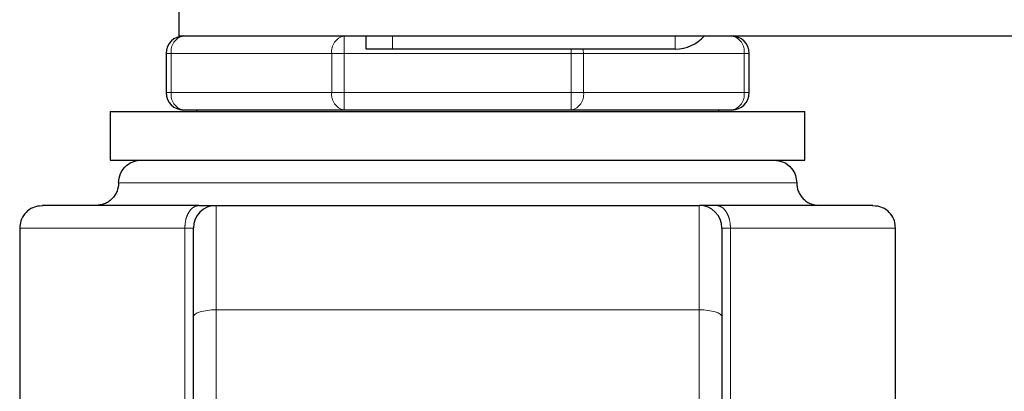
# Model space of a CAD drawing. Header units: millimetres. Extents: x 22 to 263, y 70 to 159.
# Tile 66 of 74: x 232.062 to 234.324, y 71.807 to 72.661. Entities that reach past the tile are written whole.
import ezdxf

# ---------------------------------------------------------------- set-up
doc = ezdxf.new("R2010")
doc.units = ezdxf.units.MM
doc.linetypes.add('PHANTOM', pattern=[12.7, 6.35, -1.27, 1.27, -1.27, 1.27, -1.27])

msp = doc.modelspace()

# ---------------------------------------------------------------- linework, layer by layer
at = {"color": 7, "linetype": 'Continuous', "lineweight": 25}
for p, q in [((232.4282, 72.6233), (232.4282, 72.7033)), ((232.4282, 72.6233), (262.5482, 72.6233)), ((232.8582, 72.5933), (232.8582, 72.6233)), ((232.3982, 72.5833), (232.3982, 72.4933)), ((232.9182, 72.5933), (232.8582, 72.5933)), ((233.5682, 72.5933), (232.9182, 72.5933)), ((233.7382, 72.4933), (233.7382, 72.5833)), ((232.2701, 72.4498), (232.2701, 72.3382)), ((232.2701, 72.4498), (233.0682, 72.4498)), ((232.8072, 72.4533), (232.4382, 72.4533)), ((232.4682, 72.4533), (232.4682, 72.4498)), ((233.3292, 72.4533), (232.8072, 72.4533)), ((233.0682, 72.4498), (233.8663, 72.4498)), ((233.6982, 72.4533), (233.3292, 72.4533)), ((233.6682, 72.4498), (233.6682, 72.4533)), ((233.8663, 72.3382), (233.8663, 72.4498)), ((232.2701, 72.3382), (233.0682, 72.3382)), ((233.0682, 72.3382), (233.8663, 72.3382)), ((232.513, 72.2341), (233.6234, 72.2341)), ((232.0619, 72.1821), (232.0619, 70.9839)), ((234.0745, 70.9353), (234.0745, 72.1821)), ((232.4609, 71.4167), (232.4609, 71.9783)), ((233.6755, 71.9783), (233.6755, 71.4167))]:
    msp.add_line(p, q, dxfattribs=at)
at = {"color": 8, "linetype": 'PHANTOM', "lineweight": 18}
for p, q in [((232.8072, 72.5833), (232.8072, 72.6233)), ((232.9182, 72.6233), (232.9182, 72.5933)), ((233.5682, 72.6233), (233.5682, 72.5933)), ((232.4099, 72.5833), (232.3982, 72.5833)), ((232.4099, 72.4933), (232.4099, 72.5833)), ((232.4099, 72.5833), (232.779, 72.5833)), ((232.779, 72.5833), (232.779, 72.4933)), ((232.779, 72.5833), (232.8072, 72.5833)), ((232.8072, 72.4933), (232.8072, 72.5833)), ((232.8072, 72.5833), (233.3292, 72.5833)), ((233.3292, 72.5933), (233.3292, 72.5833)), ((233.3292, 72.5833), (233.3292, 72.4933)), ((233.3574, 72.5833), (233.3292, 72.5833)), ((233.3574, 72.4933), (233.3574, 72.5833)), ((233.3574, 72.5833), (233.7265, 72.5833)), ((233.7265, 72.5833), (233.7265, 72.4933)), ((233.7382, 72.5833), (233.7265, 72.5833)), ((232.4099, 72.4933), (232.3982, 72.4933)), ((232.4099, 72.4933), (232.779, 72.4933)), ((232.779, 72.4933), (232.8072, 72.4933)), ((232.8072, 72.4933), (233.3292, 72.4933)), ((232.8072, 72.4533), (232.8072, 72.4933)), ((233.3574, 72.4933), (233.3292, 72.4933)), ((233.3292, 72.4933), (233.3292, 72.4533)), ((233.3574, 72.4933), (233.7265, 72.4933)), ((233.7382, 72.4933), (233.7265, 72.4933)), ((232.2892, 72.2862), (233.8472, 72.2862)), ((232.1151, 72.2341), (232.1051, 72.2322)), ((232.513, 71.9944), (232.513, 72.2341)), ((233.6234, 72.2341), (233.6234, 71.9944)), ((234.0313, 72.2322), (234.0213, 72.2341)), ((232.0619, 72.1821), (232.4413, 72.1821)), ((232.4413, 72.1821), (232.4413, 71.4226)), ((232.4609, 72.1821), (232.4413, 72.1821)), ((233.6951, 72.1821), (233.6755, 72.1821)), ((233.6951, 71.4226), (233.6951, 72.1821)), ((233.6951, 72.1821), (234.0745, 72.1821)), ((232.513, 71.3114), (232.513, 71.9944)), ((232.513, 71.9944), (233.6234, 71.9944)), ((233.6234, 71.3114), (233.6234, 71.9944))]:
    msp.add_line(p, q, dxfattribs=at)
at = {"color": 8, "linetype": 'PHANTOM', "lineweight": 18, "flags": 128}
for points in [[(233.3574, 72.5833), (233.3569, 72.5911), (233.3565, 72.5933)], [(232.4609, 71.9783), (232.4619, 71.9814), (232.4649, 71.9844), (232.4697, 71.9872), (232.4762, 71.9897), (232.4841, 71.9917), (232.4931, 71.9931), (232.5028, 71.9941), (232.513, 71.9944)], [(233.6234, 71.9944), (233.6336, 71.9941), (233.6433, 71.9931), (233.6523, 71.9917), (233.6602, 71.9897), (233.6667, 71.9872), (233.6715, 71.9844), (233.6745, 71.9814), (233.6755, 71.9783)]]:
    msp.add_lwpolyline(points, dxfattribs=at)
at = {"color": 7, "linetype": 'Continuous', "lineweight": 25, "flags": 128}
for points in [[(232.1055, 72.2324), (232.1077, 72.2331), (232.1151, 72.2341)], [(234.0213, 72.2341), (234.0287, 72.2331), (234.0309, 72.2324)]]:
    msp.add_lwpolyline(points, dxfattribs=at)
at = {"color": 7, "linetype": 'Continuous', "lineweight": 25}
for centre, radius, start, end in [((232.4382, 72.5833), 0.04, 90, 180), ((233.5682, 72.6833), 0.09, 270, 318.1897), ((233.6982, 72.5833), 0.04, 0, 90), ((232.4382, 72.4933), 0.04, 180, 270), ((233.6982, 72.4933), 0.04, 270, 360), ((232.513, 72.1821), 0.0521, 90, 180), ((233.6234, 72.1821), 0.0521, 0, 90)]:
    msp.add_arc(centre, radius, start, end, dxfattribs=at)
at = {"color": 8, "linetype": 'PHANTOM', "lineweight": 18}
for centre, start, end in [((232.4453, 72.5883), 101.4197, 188.0483), ((232.8143, 72.5883), 101.4197, 188.0483), ((233.6911, 72.5883), 351.9482, 78.5793), ((232.4453, 72.4883), 171.9517, 258.5803), ((232.8143, 72.4883), 171.9517, 258.5803), ((233.3221, 72.4883), 281.4207, 8.0518), ((233.6911, 72.4883), 281.4207, 8.0518)]:
    msp.add_arc(centre, 0.0357, start, end, dxfattribs=at)
at = {"color": 7, "linetype": 'Continuous', "lineweight": 25}
for points, knots in [([(232.2892, 72.2862), (232.2901, 72.2936), (232.292, 72.3089), (232.3061, 72.3264), (232.3236, 72.3365), (232.3355, 72.3377), (232.3412, 72.3382)], [0, 0, 0, 0, 0.270264, 0.562441, 0.789735, 1, 1, 1, 1]), ([(233.7952, 72.3382), (233.8026, 72.3373), (233.8179, 72.3354), (233.8354, 72.3213), (233.8455, 72.3038), (233.8467, 72.2919), (233.8472, 72.2862)], [0, 0, 0, 0, 0.270244, 0.562426, 0.789737, 1, 1, 1, 1]), ([(232.2892, 72.2862), (232.2885, 72.2796), (232.2874, 72.2696), (232.2809, 72.2575), (232.2742, 72.2491), (232.2659, 72.2424), (232.2537, 72.2359), (232.2437, 72.2348), (232.2371, 72.2341)], [0, 0, 0, 0, 0.239457, 0.368363, 0.499988, 0.631631, 0.76055, 1, 1, 1, 1]), ([(233.8472, 72.2862), (233.8479, 72.2796), (233.849, 72.2696), (233.8555, 72.2575), (233.8622, 72.2491), (233.8705, 72.2424), (233.8827, 72.2359), (233.8927, 72.2348), (233.8993, 72.2341)], [0, 0, 0, 0, 0.239459, 0.368366, 0.500011, 0.631654, 0.760548, 1, 1, 1, 1]), ([(232.1051, 72.2332), (232.0991, 72.2314), (232.0869, 72.228), (232.0725, 72.2152), (232.0633, 72.199), (232.0626, 72.1877), (232.0623, 72.1821)], [0, 0, 0, 0, 0.246064, 0.499802, 0.753444, 1, 1, 1, 1]), ([(232.4737, 72.2341), (232.4457, 72.2341), (232.3892, 72.2341), (232.3151, 72.2341), (232.25, 72.2341), (232.1964, 72.2341), (232.1554, 72.2341), (232.1281, 72.2341), (232.1133, 72.2341), (232.1145, 72.2341), (232.1151, 72.2341)], [0, 0, 0, 0, 0.121921, 0.246443, 0.372762, 0.5, 0.627237, 0.753557, 0.878079, 1, 1, 1, 1]), ([(232.4737, 72.2341), (232.4794, 72.2341), (232.491, 72.2341), (232.5034, 72.2341), (232.5115, 72.2341), (232.5125, 72.2341), (232.513, 72.2341)], [0, 0, 0, 0, 0.246817, 0.500004, 0.753177, 1, 1, 1, 1]), ([(233.6627, 72.2341), (233.657, 72.2341), (233.6454, 72.2341), (233.633, 72.2341), (233.6249, 72.2341), (233.6239, 72.2341), (233.6234, 72.2341)], [0, 0, 0, 0, 0.2468167, 0.5000025, 0.7531753, 1, 1, 1, 1]), ([(234.0213, 72.2341), (234.0219, 72.2341), (234.0231, 72.2341), (234.0083, 72.2341), (233.981, 72.2341), (233.94, 72.2341), (233.8864, 72.2341), (233.8213, 72.2341), (233.7472, 72.2341), (233.6907, 72.2341), (233.6627, 72.2341)], [0, 0, 0, 0, 0.121921, 0.246444, 0.372763, 0.5, 0.627238, 0.753557, 0.878079, 1, 1, 1, 1]), ([(234.0741, 72.1821), (234.0737, 72.1877), (234.0731, 72.199), (234.0639, 72.2152), (234.0495, 72.228), (234.0373, 72.2314), (234.0313, 72.2332)], [0, 0, 0, 0, 0.24656, 0.500197, 0.753949, 1, 1, 1, 1]), ([(232.4609, 71.9783), (232.4609, 71.9921), (232.4609, 72.0204), (232.4609, 72.0596), (232.4609, 72.0957), (232.4609, 72.1268), (232.4609, 72.1517), (232.4609, 72.1693), (232.4609, 72.1801), (232.4609, 72.1814), (232.4609, 72.1821)], [0, 0, 0, 0, 0.119582, 0.243689, 0.37101, 0.499999, 0.62899, 0.756311, 0.880419, 1, 1, 1, 1]), ([(233.6755, 72.1821), (233.6755, 72.1814), (233.6755, 72.1801), (233.6755, 72.1693), (233.6755, 72.1517), (233.6755, 72.1268), (233.6755, 72.0957), (233.6755, 72.0596), (233.6755, 72.0204), (233.6755, 71.9921), (233.6755, 71.9783)], [0, 0, 0, 0, 0.119581, 0.243689, 0.37101, 0.500001, 0.62899, 0.756311, 0.880418, 1, 1, 1, 1])]:
    msp.add_open_spline(points, degree=3, knots=knots, dxfattribs=at)
at = {"color": 8, "linetype": 'PHANTOM', "lineweight": 18}
for points, knots in [([(232.4413, 72.1821), (232.4417, 72.1886), (232.4424, 72.1987), (232.4465, 72.2108), (232.4506, 72.2192), (232.4558, 72.2259), (232.4634, 72.2324), (232.4697, 72.2334), (232.4737, 72.2341)], [0, 0, 0, 0, 0.239458, 0.36836, 0.499997, 0.631638, 0.760543, 1, 1, 1, 1]), ([(233.6627, 72.2341), (233.6667, 72.2334), (233.673, 72.2324), (233.6806, 72.2259), (233.6858, 72.2192), (233.6899, 72.2108), (233.694, 72.1987), (233.6947, 72.1886), (233.6951, 72.1821)], [0, 0, 0, 0, 0.239458, 0.368363, 0.49999, 0.631639, 0.760541, 1, 1, 1, 1])]:
    msp.add_open_spline(points, degree=3, knots=knots, dxfattribs=at)

doc.saveas('drawing.dxf')
